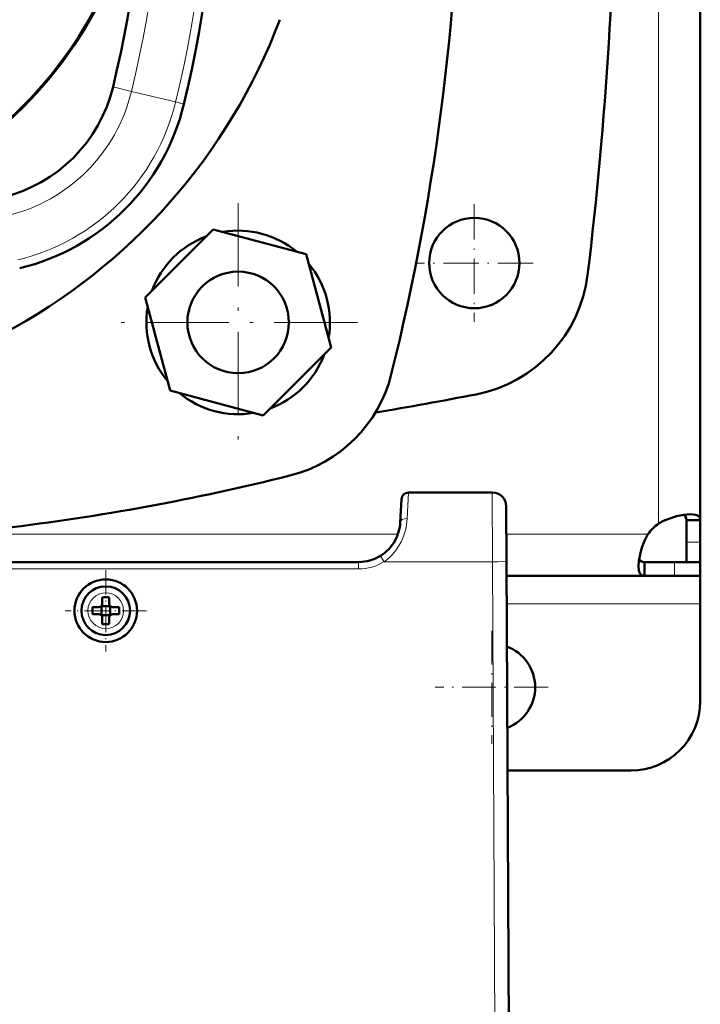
# Model space of a CAD drawing. Extents: x -1438 to 1837, y -1580 to 612.
# Tile 16 of 90: x 339 to 437, y -1316 to -1175. Entities that reach past the tile are written whole.
import ezdxf

# ---------------------------------------------------------------- set-up
doc = ezdxf.new("R2010")
doc.units = 0
doc.linetypes.add('DASHDOT', pattern=[18.5, 12, -3, 0.5, -3])

msp = doc.modelspace()

# ---------------------------------------------------------------- linework, layer by layer
at = {"color": 7, "lineweight": 18}
for p, q in [((430.79, -1144.61), (430.79, -1247.08)), ((352.34, -1184.29), (354.99, -1184.93)), ((361.34, -1186.45), (354.99, -1184.93)), ((361.34, -1186.45), (361.71, -1186.54)), ((361.71, -1186.54), (362.53, -1186.74)), ((394.63, -1246.35), (394.81, -1242.61)), ((406.91, -1252.56), (406.87, -1242.61)), ((393.3, -1248.61), (336.53, -1248.61)), ((429.26, -1248.61), (408.89, -1248.61)), ((436.79, -1249.75), (434.79, -1249.75)), ((390.8, -1251.72), (390.96, -1251.96)), ((387.64, -1253.61), (387.64, -1252.61)), ((390.96, -1251.96), (391.33, -1252.56)), ((406.91, -1252.56), (391.33, -1252.56)), ((406.91, -1252.56), (407.29, -1324.61)), ((433.09, -1254.61), (433.09, -1252.61)), ((387.64, -1253.61), (205.94, -1253.61)), ((351.31, -1257.04), (351.29, -1257.04)), ((436.79, -1258.61), (408.94, -1258.61)), ((348.72, -1259.59), (348.72, -1259.61)), ((353.86, -1259.64), (353.86, -1259.61)), ((351.27, -1262.18), (351.29, -1262.18))]:
    msp.add_line(p, q, dxfattribs=at)
at = {"color": 7, "lineweight": 50}
for p, q in [((436.79, -1153.18), (436.79, -1246.58)), ((366.74, -1204.77), (356.95, -1214.57)), ((380.13, -1208.35), (366.74, -1204.77)), ((383.71, -1221.74), (380.13, -1208.35)), ((356.95, -1214.57), (360.53, -1227.95)), ((373.92, -1231.54), (383.71, -1221.74)), ((360.53, -1227.95), (373.92, -1231.54)), ((406.87, -1242.61), (394.81, -1242.61)), ((393.81, -1243.56), (393.64, -1246.93)), ((408.87, -1244.6), (408.91, -1252.56)), ((434.79, -1246.58), (434.79, -1249.75)), ((436.79, -1246.58), (434.79, -1246.58)), ((436.79, -1246.58), (436.79, -1249.75)), ((434.79, -1249.75), (434.79, -1252.61)), ((436.79, -1249.75), (436.79, -1252.61)), ((387.64, -1252.61), (205.94, -1252.61)), ((221.79, -1252.61), (360.79, -1252.61)), ((361.79, -1252.61), (360.79, -1252.61)), ((361.79, -1252.61), (360.79, -1252.61)), ((408.91, -1252.56), (409.29, -1324.61)), ((428.76, -1254.61), (428.76, -1252.61)), ((433.09, -1252.61), (428.76, -1252.61)), ((436.79, -1252.61), (433.09, -1252.61)), ((436.79, -1252.61), (434.79, -1252.61)), ((436.79, -1254.61), (436.79, -1252.61)), ((428.76, -1254.61), (408.92, -1254.61)), ((433.09, -1254.61), (428.76, -1254.61)), ((436.79, -1254.61), (433.09, -1254.61)), ((436.79, -1254.61), (436.79, -1258.61)), ((350.79, -1257.69), (350.79, -1258.61)), ((351.79, -1257.69), (351.79, -1258.61)), ((436.79, -1258.61), (436.79, -1272.61)), ((350.29, -1259.11), (349.37, -1259.11)), ((350.29, -1260.11), (349.37, -1260.11)), ((350.66, -1258.98), (350.64, -1258.97)), ((350.66, -1260.25), (350.64, -1260.26)), ((351.93, -1258.98), (350.66, -1258.98)), ((350.66, -1260.25), (350.66, -1258.98)), ((351.93, -1260.25), (350.66, -1260.25)), ((351.94, -1258.97), (351.93, -1258.98)), ((351.93, -1258.98), (351.93, -1260.25)), ((351.93, -1260.25), (351.94, -1260.26)), ((352.29, -1259.11), (353.21, -1259.11)), ((353.21, -1260.11), (352.29, -1260.11)), ((350.79, -1261.53), (350.79, -1260.61)), ((351.79, -1261.53), (351.79, -1260.61)), ((426.79, -1282.61), (409.07, -1282.61)), ((409.18, -1302.61), (409.17, -1302.06))]:
    msp.add_line(p, q, dxfattribs=at)
at = {"color": 7, "linetype": 'DASHDOT', "lineweight": 18}
for p, q in [((370.33, -1200.99), (370.33, -1235.31)), ((387.49, -1218.15), (353.17, -1218.15))]:
    msp.add_line(p, q, dxfattribs=at)
at = {"color": 7, "linetype": 'DASHDOT', "lineweight": 18, "ltscale": 0.422498}
msp.add_line((404.29, -1201.16), (404.29, -1218.06), dxfattribs=at)
at = {"color": 7, "linetype": 'DASHDOT', "lineweight": 18, "ltscale": 0.422501}
msp.add_line((412.74, -1209.61), (395.84, -1209.61), dxfattribs=at)
at = {"color": 7, "linetype": 'DASHDOT', "lineweight": 18, "ltscale": 0.292499}
msp.add_line((351.29, -1253.76), (351.29, -1265.46), dxfattribs=at)
at = {"color": 7, "linetype": 'DASHDOT', "lineweight": 18, "ltscale": 0.2925}
msp.add_line((357.14, -1259.61), (345.44, -1259.61), dxfattribs=at)
at = {"color": 7, "linetype": 'DASHDOT', "lineweight": 18, "ltscale": 0.40625}
for p, q in [((406.79, -1262.49), (406.79, -1278.74)), ((414.92, -1270.61), (398.67, -1270.61))]:
    msp.add_line(p, q, dxfattribs=at)
at = {"color": 7, "lineweight": 50}
for points in [[(435.37, -1245.74), (434.43, -1245.81), (433.37, -1246.03), (432.26, -1246.39), (431.51, -1246.7), (430.79, -1247.08)], [(434.79, -1246.58), (434.75, -1246.24), (434.6, -1245.99), (434.36, -1245.82)], [(436.79, -1246.58), (436.77, -1246.4), (436.72, -1246.23), (436.62, -1246.09), (436.48, -1245.97), (436.31, -1245.88), (436.1, -1245.81), (435.76, -1245.75), (435.37, -1245.74)], [(429.26, -1248.61), (428.78, -1249.56), (428.4, -1250.54), (428.13, -1251.51), (427.97, -1252.43), (427.91, -1253.19)], [(428, -1252.18), (428.17, -1252.42), (428.42, -1252.57), (428.76, -1252.61)], [(427.91, -1253.19), (427.97, -1253.84), (428.05, -1254.1), (428.15, -1254.31), (428.29, -1254.46), (428.46, -1254.56), (428.76, -1254.61)]]:
    msp.add_lwpolyline(points, dxfattribs=at)
at = {"color": 7, "lineweight": 18}
msp.add_lwpolyline([(393.78, -1249.69), (393.41, -1250.35), (392.98, -1250.98), (392.48, -1251.56), (391.93, -1252.1), (391.33, -1252.56)], dxfattribs=at)
at = {"color": 7, "lineweight": 50}
for centre, radius in [((404.29, -1209.61), 6.5), ((370.33, -1218.15), 7.3), ((351.29, -1259.61), 4.5)]:
    msp.add_circle(centre, radius, dxfattribs=at)
for centre, radius, start, end in [((67.17, -1144.61), 335.12, 346.0141, 13.9859), ((-125.36, -1144.61), 550, 353.0365, 6.9635), ((296.78, -1144.61), 60.26, 270.0122, 90), ((187.53, -1144.61), 180, 346.4644, 13.5356), ((187.53, -1144.61), 169.51, 346.4644, 13.5356), ((296.78, -1144.61), 60.12, 151.3521, 0), ((296.79, -1144.61), 85, 297.8099, 339.3327), ((331.42, -1179.25), 21.51, 283.5356, 346.4644), ((331.42, -1179.25), 32, 283.5356, 346.4644), ((370.33, -1218.15), 13.2, 50.38, 99.62), ((370.33, -1218.15), 13.2, 110.38, 159.62), ((370.33, -1218.15), 13.2, 350.38, 39.62), ((400.73, -1208.87), 20, 280.9844, 353.0365), ((370.33, -1218.15), 13.2, 170.38, 219.62), ((370.33, -1218.15), 13.2, 290.38, 339.62), ((372.95, -1220.77), 20, 283.9859, 346.0141), ((370.33, -1218.15), 13.2, 230.38, 279.62), ((296.79, -673.36), 565.5, 279.4938, 280.9844), ((296.79, -915), 335.12, 276.8121, 283.9859), ((394.81, -1243.61), 1, 90, 177), ((406.87, -1244.61), 2, 0.3, 90), ((387.64, -1246.61), 6, 331.2567, 356.994), ((434.91, -1252.74), 7, 126.0861, 143.9183), ((387.64, -1246.61), 6, 301.749, 331.2523), ((387.64, -1246.61), 6, 270, 301.7436), ((351.29, -1259.61), 3.5, 90, 360), ((351.29, -1259.61), 3.5, 360, 90), ((350.29, -1258.61), 0.5, 270, 360), ((351.29, -1274.82), 17.14, 89.9996, 91.6715), ((351.29, -1274.78), 17.1, 88.3267, 90.0022), ((352.29, -1258.61), 0.5, 180, 270), ((366.5, -1259.61), 17.13, 178.3286, 181.6729), ((350.29, -1260.61), 0.5, 0, 90), ((352.29, -1260.61), 0.5, 90, 180), ((336.12, -1259.61), 17.1, 359.9978, 1.6733), ((336.12, -1259.61), 17.1, 358.3267, 0.0022), ((351.29, -1244.41), 17.14, 268.3285, 270.0004), ((351.29, -1244.44), 17.1, 269.9978, 271.6733), ((406.79, -1270.61), 6.25, 291.0743, 69.5244), ((426.79, -1272.61), 10, 270, 360), ((407.18, -1303.11), 2, 0.3, 0.7878)]:
    msp.add_arc(centre, radius, start, end, dxfattribs=at)
at = {"color": 7, "lineweight": 18}
for centre, radius, start, end in [((187.53, -1144.61), 178.77, 346.4644, 13.5356), ((187.53, -1144.61), 172.24, 346.4644, 13.5356), ((331.42, -1179.25), 24.24, 283.5356, 346.4644), ((331.42, -1179.25), 30.77, 283.5356, 346.4644), ((386.2, -1245.97), 8.44, 333.8842, 357.4163), ((387.65, -1246.61), 6.99, 269.9849, 301.756), ((351.29, -1259.61), 2.57, 90, 179.4706), ((351.29, -1259.61), 2.57, 0, 89.4706), ((351.29, -1259.61), 2.57, 180, 269.4706), ((351.29, -1259.61), 2.57, 270, 359.4706)]:
    msp.add_arc(centre, radius, start, end, dxfattribs=at)
for centre, major_axis, ratio, start_param, end_param in [((394.63, -1246.98), (0.999, -0.052), 0.625465, 1.603675, 3.141634), ((406.91, -1252.57), (-2, -0.01), 0.005236, 3.141593, 4.712362)]:
    msp.add_ellipse(centre, major_axis=major_axis, ratio=ratio, start_param=start_param, end_param=end_param, dxfattribs=at)

doc.saveas('drawing.dxf')
